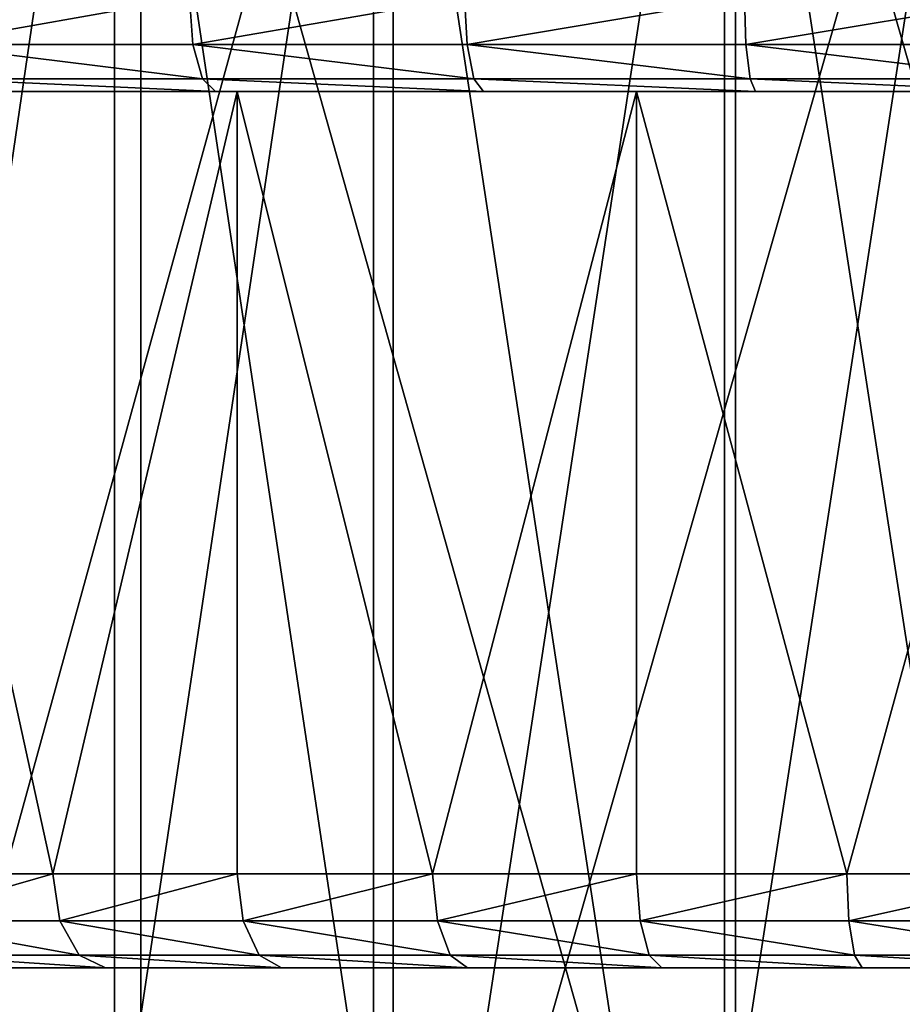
# Model space of a CAD drawing. Extents: x 2 to 502, y 1 to 119.
# Tile 14 of 76: x 183 to 193, y 16 to 26. Entities that reach past the tile are written whole.
import ezdxf

# ---------------------------------------------------------------- set-up
doc = ezdxf.new("R2010")
doc.units = 0
doc.header["$LTSCALE"] = 25.4
doc.layers.get('0').update_dxf_attribs({"color": 13, "linetype": 'CONTINUOUS'})

# ---------------------------------------------------------------- blocks, each defined once
blk = doc.blocks.new('SUNSET-A-7653_STL')
at = {"color": 250}
mesh = blk.add_polyface(dxfattribs=at)
corners = [(184.313, 31.889, 267.596), (181.18, 10.489, 268.651), (178.144, 31.889, 269.961)]
mesh.append_faces([[corners[k] for k in face] for face in [(0, 1, 2)]], dxfattribs={"color": 250})
mesh = blk.add_polyface(dxfattribs=at)
corners = [(184.592, 9.489, 268.556), (178.578, 31.889, 270.862), (178.578, 9.489, 270.862), (184.592, 31.889, 268.556)]
mesh.append_faces([[corners[k] for k in face] for face in [(0, 1, 2), (1, 0, 3)]], dxfattribs={"vtx0": -1, "color": 250})
mesh = blk.add_polyface(dxfattribs=at)
corners = [(183.861, 10.489, 344.269), (180.74, 31.889, 343.177), (180.74, 10.489, 343.177)]
mesh.append_faces([[corners[k] for k in face] for face in [(0, 1, 2)]], dxfattribs={"color": 250})
mesh = blk.add_polyface(dxfattribs=at)
corners = [(187.061, 31.889, 345.1), (180.74, 31.889, 343.177), (183.861, 10.489, 344.269)]
mesh.append_faces([[corners[k] for k in face] for face in [(0, 1, 2)]], dxfattribs={"color": 250})
mesh = blk.add_polyface(dxfattribs=at)
corners = [(187.272, 31.889, 344.122), (181.109, 9.489, 342.248), (181.109, 31.889, 342.248), (187.272, 9.489, 344.122)]
mesh.append_faces([[corners[k] for k in face] for face in [(0, 1, 2), (1, 0, 3)]], dxfattribs={"vtx0": -1, "color": 250})
mesh = blk.add_polyface(dxfattribs=at)
corners = [(184.313, 10.489, 267.596), (181.18, 10.489, 268.651), (184.313, 31.889, 267.596)]
mesh.append_faces([[corners[k] for k in face] for face in [(0, 1, 2)]], dxfattribs={"color": 250})
mesh = blk.add_polyface(dxfattribs=at)
corners = [(187.061, 31.889, 345.1), (183.861, 10.489, 344.269), (187.061, 10.489, 345.1)]
mesh.append_faces([[corners[k] for k in face] for face in [(0, 1, 2)]], dxfattribs={"color": 250})
mesh = blk.add_polyface(dxfattribs=at)
corners = [(190.786, 31.889, 266.279), (187.522, 10.489, 266.804), (184.313, 31.889, 267.596)]
mesh.append_faces([[corners[k] for k in face] for face in [(0, 1, 2)]], dxfattribs={"color": 250})
mesh = blk.add_polyface(dxfattribs=at)
corners = [(187.522, 10.489, 266.804), (184.313, 10.489, 267.596), (184.313, 31.889, 267.596)]
mesh.append_faces([[corners[k] for k in face] for face in [(0, 1, 2)]], dxfattribs={"color": 250})
mesh = blk.add_polyface(dxfattribs=at)
corners = [(190.904, 9.489, 267.272), (184.592, 31.889, 268.556), (184.592, 9.489, 268.556), (190.904, 31.889, 267.272)]
mesh.append_faces([[corners[k] for k in face] for face in [(0, 1, 2), (1, 0, 3)]], dxfattribs={"vtx0": -1, "color": 250})
mesh = blk.add_polyface(dxfattribs=at)
corners = [(190.318, 10.489, 345.663), (187.061, 31.889, 345.1), (187.061, 10.489, 345.1)]
mesh.append_faces([[corners[k] for k in face] for face in [(0, 1, 2)]], dxfattribs={"color": 250})
mesh = blk.add_polyface(dxfattribs=at)
corners = [(193.612, 31.889, 345.955), (187.061, 31.889, 345.1), (190.318, 10.489, 345.663)]
mesh.append_faces([[corners[k] for k in face] for face in [(0, 1, 2)]], dxfattribs={"color": 250})
mesh = blk.add_polyface(dxfattribs=at)
corners = [(193.659, 31.889, 344.957), (187.272, 9.489, 344.122), (187.272, 31.889, 344.122), (193.659, 9.489, 344.957)]
mesh.append_faces([[corners[k] for k in face] for face in [(0, 1, 2), (1, 0, 3)]], dxfattribs={"vtx0": -1, "color": 250})
mesh = blk.add_polyface(dxfattribs=at)
corners = [(190.786, 10.489, 266.279), (187.522, 10.489, 266.804), (190.786, 31.889, 266.279)]
mesh.append_faces([[corners[k] for k in face] for face in [(0, 1, 2)]], dxfattribs={"color": 250})
mesh = blk.add_polyface(dxfattribs=at)
corners = [(193.612, 31.889, 345.955), (190.318, 10.489, 345.663), (193.612, 10.489, 345.955)]
mesh.append_faces([[corners[k] for k in face] for face in [(0, 1, 2)]], dxfattribs={"color": 250})
mesh = blk.add_polyface(dxfattribs=at)
corners = [(197.388, 31.889, 266.045), (194.083, 10.489, 266.025), (190.786, 31.889, 266.279)]
mesh.append_faces([[corners[k] for k in face] for face in [(0, 1, 2)]], dxfattribs={"color": 250})
mesh = blk.add_polyface(dxfattribs=at)
corners = [(194.083, 10.489, 266.025), (190.786, 10.489, 266.279), (190.786, 31.889, 266.279)]
mesh.append_faces([[corners[k] for k in face] for face in [(0, 1, 2)]], dxfattribs={"color": 250})
mesh = blk.add_polyface(dxfattribs=at)
corners = [(197.341, 9.489, 267.043), (190.904, 31.889, 267.272), (190.904, 9.489, 267.272), (197.341, 31.889, 267.043)]
mesh.append_faces([[corners[k] for k in face] for face in [(0, 1, 2), (1, 0, 3)]], dxfattribs={"vtx0": -1, "color": 250})
at = {"color": 0}
mesh = blk.add_polyface(dxfattribs=at)
corners = [(182.303, 25.689, 340.798), (185.109, 26.189, 341.875), (182.256, 26.189, 340.923), (185.146, 25.689, 341.747)]
mesh.append_faces([[corners[k] for k in face] for face in [(0, 1, 2), (1, 0, 3)]], dxfattribs={"vtx0": -1, "color": 0})
mesh = blk.add_polyface(dxfattribs=at)
corners = [(185.109, 26.189, 270.125), (182.303, 25.689, 271.202), (182.256, 26.189, 271.077), (185.146, 25.689, 270.253)]
mesh.append_faces([[corners[k] for k in face] for face in [(0, 1, 2), (1, 0, 3)]], dxfattribs={"vtx0": -1, "color": 0})
mesh = blk.add_polyface(dxfattribs=at)
corners = [(185.146, 25.689, 341.747), (188.029, 26.189, 342.595), (185.109, 26.189, 341.875), (188.056, 25.689, 342.464)]
mesh.append_faces([[corners[k] for k in face] for face in [(0, 1, 2), (1, 0, 3)]], dxfattribs={"vtx0": -1, "color": 0})
mesh = blk.add_polyface(dxfattribs=at)
corners = [(188.029, 26.189, 269.405), (185.146, 25.689, 270.253), (185.109, 26.189, 270.125), (188.056, 25.689, 269.536)]
mesh.append_faces([[corners[k] for k in face] for face in [(0, 1, 2), (1, 0, 3)]], dxfattribs={"vtx0": -1, "color": 0})
mesh = blk.add_polyface(dxfattribs=at)
corners = [(188.056, 25.689, 342.464), (190.998, 26.189, 343.078), (188.029, 26.189, 342.595), (191.014, 25.689, 342.945)]
mesh.append_faces([[corners[k] for k in face] for face in [(0, 1, 2), (1, 0, 3)]], dxfattribs={"vtx0": -1, "color": 0})
mesh = blk.add_polyface(dxfattribs=at)
corners = [(190.998, 26.189, 268.922), (188.056, 25.689, 269.536), (188.029, 26.189, 269.405), (191.014, 25.689, 269.055)]
mesh.append_faces([[corners[k] for k in face] for face in [(0, 1, 2), (1, 0, 3)]], dxfattribs={"vtx0": -1, "color": 0})
mesh = blk.add_polyface(dxfattribs=at)
corners = [(191.014, 25.689, 342.945), (193.996, 26.189, 343.32), (190.998, 26.189, 343.078), (194.001, 25.689, 343.186)]
mesh.append_faces([[corners[k] for k in face] for face in [(0, 1, 2), (1, 0, 3)]], dxfattribs={"vtx0": -1, "color": 0})
mesh = blk.add_polyface(dxfattribs=at)
corners = [(193.996, 26.189, 268.68), (191.014, 25.689, 269.055), (190.998, 26.189, 268.922), (194.001, 25.689, 268.814)]
mesh.append_faces([[corners[k] for k in face] for face in [(0, 1, 2), (1, 0, 3)]], dxfattribs={"vtx0": -1, "color": 0})
mesh = blk.add_polyface(dxfattribs=at)
corners = [(185.248, 25.323, 341.395), (182.303, 25.689, 340.798), (182.433, 25.323, 340.455), (185.146, 25.689, 341.747)]
mesh.append_faces([[corners[k] for k in face] for face in [(0, 1, 2), (1, 0, 3)]], dxfattribs={"vtx0": -1, "color": 0})
mesh = blk.add_polyface(dxfattribs=at)
corners = [(185.248, 25.323, 270.605), (182.303, 25.689, 271.202), (185.146, 25.689, 270.253), (182.433, 25.323, 271.545)]
mesh.append_faces([[corners[k] for k in face] for face in [(0, 1, 2), (1, 0, 3)]], dxfattribs={"vtx0": -1, "color": 0})
mesh = blk.add_polyface(dxfattribs=at)
corners = [(188.129, 25.323, 342.105), (185.146, 25.689, 341.747), (185.248, 25.323, 341.395), (188.056, 25.689, 342.464)]
mesh.append_faces([[corners[k] for k in face] for face in [(0, 1, 2), (1, 0, 3)]], dxfattribs={"vtx0": -1, "color": 0})
mesh = blk.add_polyface(dxfattribs=at)
corners = [(188.129, 25.323, 269.895), (185.146, 25.689, 270.253), (188.056, 25.689, 269.536), (185.248, 25.323, 270.605)]
mesh.append_faces([[corners[k] for k in face] for face in [(0, 1, 2), (1, 0, 3)]], dxfattribs={"vtx0": -1, "color": 0})
mesh = blk.add_polyface(dxfattribs=at)
corners = [(191.058, 25.323, 342.581), (188.056, 25.689, 342.464), (188.129, 25.323, 342.105), (191.014, 25.689, 342.945)]
mesh.append_faces([[corners[k] for k in face] for face in [(0, 1, 2), (1, 0, 3)]], dxfattribs={"vtx0": -1, "color": 0})
mesh = blk.add_polyface(dxfattribs=at)
corners = [(191.058, 25.323, 269.419), (188.056, 25.689, 269.536), (191.014, 25.689, 269.055), (188.129, 25.323, 269.895)]
mesh.append_faces([[corners[k] for k in face] for face in [(0, 1, 2), (1, 0, 3)]], dxfattribs={"vtx0": -1, "color": 0})
mesh = blk.add_polyface(dxfattribs=at)
corners = [(194.016, 25.323, 342.82), (191.014, 25.689, 342.945), (191.058, 25.323, 342.581), (194.001, 25.689, 343.186)]
mesh.append_faces([[corners[k] for k in face] for face in [(0, 1, 2), (1, 0, 3)]], dxfattribs={"vtx0": -1, "color": 0})
mesh = blk.add_polyface(dxfattribs=at)
corners = [(194.016, 25.323, 269.18), (191.014, 25.689, 269.055), (194.001, 25.689, 268.814), (191.058, 25.323, 269.419)]
mesh.append_faces([[corners[k] for k in face] for face in [(0, 1, 2), (1, 0, 3)]], dxfattribs={"vtx0": -1, "color": 0})
mesh = blk.add_polyface(dxfattribs=at)
corners = [(185.387, 25.189, 340.915), (182.433, 25.323, 340.455), (182.61, 25.189, 339.988), (185.248, 25.323, 341.395)]
mesh.append_faces([[corners[k] for k in face] for face in [(0, 1, 2), (1, 0, 3)]], dxfattribs={"vtx0": -1, "color": 0})
mesh = blk.add_polyface(dxfattribs=at)
corners = [(185.387, 25.189, 271.085), (182.433, 25.323, 271.545), (185.248, 25.323, 270.605), (182.61, 25.189, 272.012)]
mesh.append_faces([[corners[k] for k in face] for face in [(0, 1, 2), (1, 0, 3)]], dxfattribs={"vtx0": -1, "color": 0})
mesh = blk.add_polyface(dxfattribs=at)
corners = [(188.229, 25.189, 341.615), (185.248, 25.323, 341.395), (185.387, 25.189, 340.915), (188.129, 25.323, 342.105)]
mesh.append_faces([[corners[k] for k in face] for face in [(0, 1, 2), (1, 0, 3)]], dxfattribs={"vtx0": -1, "color": 0})
mesh = blk.add_polyface(dxfattribs=at)
corners = [(188.229, 25.189, 270.385), (185.248, 25.323, 270.605), (188.129, 25.323, 269.895), (185.387, 25.189, 271.085)]
mesh.append_faces([[corners[k] for k in face] for face in [(0, 1, 2), (1, 0, 3)]], dxfattribs={"vtx0": -1, "color": 0})
mesh = blk.add_polyface(dxfattribs=at)
corners = [(191.118, 25.189, 342.085), (188.129, 25.323, 342.105), (188.229, 25.189, 341.615), (191.058, 25.323, 342.581)]
mesh.append_faces([[corners[k] for k in face] for face in [(0, 1, 2), (1, 0, 3)]], dxfattribs={"vtx0": -1, "color": 0})
mesh = blk.add_polyface(dxfattribs=at)
corners = [(191.118, 25.189, 269.915), (188.129, 25.323, 269.895), (191.058, 25.323, 269.419), (188.229, 25.189, 270.385)]
mesh.append_faces([[corners[k] for k in face] for face in [(0, 1, 2), (1, 0, 3)]], dxfattribs={"vtx0": -1, "color": 0})
mesh = blk.add_polyface(dxfattribs=at)
corners = [(194.036, 25.189, 342.321), (191.058, 25.323, 342.581), (191.118, 25.189, 342.085), (194.016, 25.323, 342.82)]
mesh.append_faces([[corners[k] for k in face] for face in [(0, 1, 2), (1, 0, 3)]], dxfattribs={"vtx0": -1, "color": 0})
mesh = blk.add_polyface(dxfattribs=at)
corners = [(194.036, 25.189, 269.679), (191.058, 25.323, 269.419), (194.016, 25.323, 269.18), (191.118, 25.189, 269.915)]
mesh.append_faces([[corners[k] for k in face] for face in [(0, 1, 2), (1, 0, 3)]], dxfattribs={"vtx0": -1, "color": 0})
mesh = blk.add_polyface(dxfattribs=at)
corners = [(194.358, 25.189, 284.931), (164.777, 25.189, 286.572), (166.44, 25.189, 284.163), (189.855, 25.189, 285.669), (185.617, 25.189, 287.358), (163.314, 25.189, 289.107), (181.84, 25.189, 289.918), (162.059, 25.189, 291.752), (178.702, 25.189, 293.231), (161.021, 25.189, 294.489), (176.35, 25.189, 297.14), (160.206, 25.189, 297.301), (174.893, 25.189, 301.464), (159.621, 25.189, 300.169), (159.268, 25.189, 303.075), (174.4, 25.189, 306), (159.15, 25.189, 306), (174.893, 25.189, 310.536), (159.268, 25.189, 308.925), (159.621, 25.189, 311.831), (176.35, 25.189, 314.86), (160.206, 25.189, 314.699), (161.021, 25.189, 317.511), (178.702, 25.189, 318.769), (162.059, 25.189, 320.248), (181.84, 25.189, 322.082), (163.314, 25.189, 322.893), (185.617, 25.189, 324.642), (164.777, 25.189, 325.428), (189.855, 25.189, 326.331), (166.44, 25.189, 327.837), (194.358, 25.189, 327.069), (224.56, 25.189, 327.837), (222.708, 25.189, 330.105), (168.292, 25.189, 330.105), (195.5, 25.189, 330.85), (220.681, 25.189, 332.216), (196.25, 25.189, 331.051), (196.799, 25.189, 331.6), (197, 25.189, 332.35), (218.489, 25.189, 334.157), (196.799, 25.189, 333.1), (196.25, 25.189, 333.649), (195.5, 25.189, 333.85), (170.319, 25.189, 332.216), (194.75, 25.189, 331.051), (194.201, 25.189, 331.6), (194, 25.189, 332.35), (172.511, 25.189, 334.157), (194.201, 25.189, 333.1), (194.75, 25.189, 333.649), (216.149, 25.189, 335.915), (174.851, 25.189, 335.915), (213.675, 25.189, 337.48), (177.325, 25.189, 337.48), (211.083, 25.189, 338.84), (179.917, 25.189, 338.84), (208.39, 25.189, 339.988), (182.61, 25.189, 339.988), (205.613, 25.189, 340.915), (185.387, 25.189, 340.915), (202.771, 25.189, 341.615), (188.229, 25.189, 341.615), (199.882, 25.189, 342.085), (191.118, 25.189, 342.085), (196.964, 25.189, 342.321), (194.036, 25.189, 342.321), (195.5, 25.189, 278.15), (170.319, 25.189, 279.784), (172.511, 25.189, 277.843), (194.75, 25.189, 278.351), (194.201, 25.189, 278.9), (194, 25.189, 279.65), (194.201, 25.189, 280.4), (168.292, 25.189, 281.895), (194.75, 25.189, 280.949), (195.5, 25.189, 281.15), (222.708, 25.189, 281.895), (224.56, 25.189, 284.163), (226.223, 25.189, 286.572), (198.914, 25.189, 285.178), (203.31, 25.189, 286.399), (207.341, 25.189, 288.536), (227.686, 25.189, 289.107), (210.818, 25.189, 291.49), (228.941, 25.189, 291.752), (213.58, 25.189, 295.122), (229.979, 25.189, 294.489), (230.794, 25.189, 297.301), (215.495, 25.189, 299.263), (231.379, 25.189, 300.169), (216.476, 25.189, 303.719), (231.732, 25.189, 303.075), (231.85, 25.189, 306), (216.6, 25.189, 306), (231.732, 25.189, 308.925), (216.476, 25.189, 308.281), (215.495, 25.189, 312.737), (231.379, 25.189, 311.831), (230.794, 25.189, 314.699), (213.58, 25.189, 316.878), (229.979, 25.189, 317.511), (210.818, 25.189, 320.51), (228.941, 25.189, 320.248), (227.686, 25.189, 322.893), (207.341, 25.189, 323.464), (226.223, 25.189, 325.428), (203.31, 25.189, 325.601), (198.914, 25.189, 326.822), (199.882, 25.189, 269.915), (194.036, 25.189, 269.679), (196.964, 25.189, 269.679), (191.118, 25.189, 269.915), (202.771, 25.189, 270.385), (188.229, 25.189, 270.385), (205.613, 25.189, 271.085), (185.387, 25.189, 271.085), (208.39, 25.189, 272.012), (182.61, 25.189, 272.012), (211.083, 25.189, 273.16), (179.917, 25.189, 273.16), (213.675, 25.189, 274.52), (177.325, 25.189, 274.52), (216.149, 25.189, 276.085), (174.851, 25.189, 276.085), (218.489, 25.189, 277.843), (220.681, 25.189, 279.784), (196.25, 25.189, 278.351), (196.799, 25.189, 278.9), (197, 25.189, 279.65), (196.799, 25.189, 280.4), (196.25, 25.189, 280.949)]
mesh.append_faces([[corners[k] for k in face] for face in [(64, 65, 66), (109, 110, 111)]], dxfattribs={"vtx0": -1, "color": 0})
mesh.append_faces([[corners[k] for k in face] for face in [(1, 4, 5), (5, 6, 7), (7, 8, 9), (9, 10, 11), (11, 12, 13), (13, 12, 14), (14, 15, 16), (16, 17, 18), (18, 17, 19), (19, 20, 21), (21, 20, 22), (22, 23, 24), (24, 25, 26), (26, 27, 28), (28, 29, 30), (30, 33, 34), (35, 36, 37), (37, 36, 38), (38, 36, 39), (39, 40, 41), (41, 40, 42), (42, 40, 43), (44, 47, 48), (48, 51, 52), (52, 53, 54), (54, 55, 56), (56, 57, 58), (58, 59, 60), (60, 61, 62), (62, 63, 64), (68, 73, 74), (74, 78, 2), (0, 79, 80), (80, 79, 81), (81, 79, 82), (82, 83, 84), (84, 85, 86), (86, 88, 89), (89, 90, 91), (91, 93, 94), (94, 95, 96), (96, 95, 97), (97, 99, 100), (100, 101, 102), (102, 104, 105), (105, 106, 107), (107, 32, 108), (108, 32, 31), (110, 109, 112), (112, 113, 114), (114, 115, 116), (116, 117, 118), (118, 119, 120), (120, 121, 122), (122, 123, 124), (124, 125, 69), (67, 126, 127), (127, 126, 128), (128, 126, 129), (129, 126, 130), (130, 77, 131), (131, 77, 76)]], dxfattribs={"vtx0": -1, "vtx1": -1, "color": 0})
mesh.append_faces([[corners[k] for k in face] for face in [(30, 31, 32), (34, 33, 35), (48, 43, 40), (74, 76, 77), (2, 78, 0), (69, 125, 67)]], dxfattribs={"vtx0": -1, "vtx1": -1, "vtx2": -1, "color": 0})
mesh.append_faces([[corners[k] for k in face] for face in [(0, 1, 2), (1, 0, 3), (1, 3, 4), (5, 4, 6), (7, 6, 8), (9, 8, 10), (11, 10, 12), (14, 12, 15), (16, 15, 17), (19, 17, 20), (22, 20, 23), (24, 23, 25), (26, 25, 27), (28, 27, 29), (30, 29, 31), (30, 32, 33), (35, 33, 36), (39, 36, 40), (35, 44, 34), (44, 35, 45), (44, 45, 46), (44, 46, 47), (48, 47, 49), (48, 49, 50), (48, 50, 43), (48, 40, 51), (52, 51, 53), (54, 53, 55), (56, 55, 57), (58, 57, 59), (60, 59, 61), (62, 61, 63), (64, 63, 65), (67, 68, 69), (68, 67, 70), (68, 70, 71), (68, 71, 72), (68, 72, 73), (74, 73, 75), (74, 75, 76), (74, 77, 78), (0, 78, 79), (82, 79, 83), (84, 83, 85), (86, 85, 87), (86, 87, 88), (89, 88, 90), (91, 90, 92), (91, 92, 93), (94, 93, 95), (97, 95, 98), (97, 98, 99), (100, 99, 101), (102, 101, 103), (102, 103, 104), (105, 104, 106), (107, 106, 32), (112, 109, 113), (114, 113, 115), (116, 115, 117), (118, 117, 119), (120, 119, 121), (122, 121, 123), (124, 123, 125), (67, 125, 126), (130, 126, 77)]], dxfattribs={"vtx0": -1, "vtx2": -1, "color": 0})
mesh = blk.add_polyface(dxfattribs=at)
corners = [(185.617, 25.189, 287.358), (183.659, 16.889, 288.536), (181.84, 25.189, 289.918)]
mesh.append_faces([[corners[k] for k in face] for face in [(0, 1, 2)]], dxfattribs={"color": 0})
mesh = blk.add_polyface(dxfattribs=at)
corners = [(183.659, 16.889, 288.536), (181.84, 16.889, 289.918), (181.84, 25.189, 289.918)]
mesh.append_faces([[corners[k] for k in face] for face in [(0, 1, 2)]], dxfattribs={"color": 0})
mesh = blk.add_polyface(dxfattribs=at)
corners = [(185.617, 25.189, 324.642), (181.84, 25.189, 322.082), (183.659, 16.889, 323.464)]
mesh.append_faces([[corners[k] for k in face] for face in [(0, 1, 2)]], dxfattribs={"color": 0})
mesh = blk.add_polyface(dxfattribs=at)
corners = [(183.659, 16.889, 323.464), (181.84, 25.189, 322.082), (181.84, 16.889, 322.082)]
mesh.append_faces([[corners[k] for k in face] for face in [(0, 1, 2)]], dxfattribs={"color": 0})
mesh = blk.add_polyface(dxfattribs=at)
corners = [(185.617, 16.889, 287.358), (183.659, 16.889, 288.536), (185.617, 25.189, 287.358)]
mesh.append_faces([[corners[k] for k in face] for face in [(0, 1, 2)]], dxfattribs={"color": 0})
mesh = blk.add_polyface(dxfattribs=at)
corners = [(185.617, 25.189, 324.642), (183.659, 16.889, 323.464), (185.617, 16.889, 324.642)]
mesh.append_faces([[corners[k] for k in face] for face in [(0, 1, 2)]], dxfattribs={"color": 0})
mesh = blk.add_polyface(dxfattribs=at)
corners = [(189.855, 25.189, 285.669), (187.69, 16.889, 286.399), (185.617, 25.189, 287.358)]
mesh.append_faces([[corners[k] for k in face] for face in [(0, 1, 2)]], dxfattribs={"color": 0})
mesh = blk.add_polyface(dxfattribs=at)
corners = [(187.69, 16.889, 286.399), (185.617, 16.889, 287.358), (185.617, 25.189, 287.358)]
mesh.append_faces([[corners[k] for k in face] for face in [(0, 1, 2)]], dxfattribs={"color": 0})
mesh = blk.add_polyface(dxfattribs=at)
corners = [(189.855, 25.189, 326.331), (185.617, 25.189, 324.642), (187.69, 16.889, 325.601)]
mesh.append_faces([[corners[k] for k in face] for face in [(0, 1, 2)]], dxfattribs={"color": 0})
mesh = blk.add_polyface(dxfattribs=at)
corners = [(187.69, 16.889, 325.601), (185.617, 25.189, 324.642), (185.617, 16.889, 324.642)]
mesh.append_faces([[corners[k] for k in face] for face in [(0, 1, 2)]], dxfattribs={"color": 0})
mesh = blk.add_polyface(dxfattribs=at)
corners = [(189.855, 16.889, 285.669), (187.69, 16.889, 286.399), (189.855, 25.189, 285.669)]
mesh.append_faces([[corners[k] for k in face] for face in [(0, 1, 2)]], dxfattribs={"color": 0})
mesh = blk.add_polyface(dxfattribs=at)
corners = [(189.855, 25.189, 326.331), (187.69, 16.889, 325.601), (189.855, 16.889, 326.331)]
mesh.append_faces([[corners[k] for k in face] for face in [(0, 1, 2)]], dxfattribs={"color": 0})
mesh = blk.add_polyface(dxfattribs=at)
corners = [(194.358, 25.189, 284.931), (192.086, 16.889, 285.178), (189.855, 25.189, 285.669)]
mesh.append_faces([[corners[k] for k in face] for face in [(0, 1, 2)]], dxfattribs={"color": 0})
mesh = blk.add_polyface(dxfattribs=at)
corners = [(192.086, 16.889, 285.178), (189.855, 16.889, 285.669), (189.855, 25.189, 285.669)]
mesh.append_faces([[corners[k] for k in face] for face in [(0, 1, 2)]], dxfattribs={"color": 0})
mesh = blk.add_polyface(dxfattribs=at)
corners = [(194.358, 25.189, 327.069), (189.855, 25.189, 326.331), (192.086, 16.889, 326.822)]
mesh.append_faces([[corners[k] for k in face] for face in [(0, 1, 2)]], dxfattribs={"color": 0})
mesh = blk.add_polyface(dxfattribs=at)
corners = [(192.086, 16.889, 326.822), (189.855, 25.189, 326.331), (189.855, 16.889, 326.331)]
mesh.append_faces([[corners[k] for k in face] for face in [(0, 1, 2)]], dxfattribs={"color": 0})
mesh = blk.add_polyface(dxfattribs=at)
corners = [(194.358, 16.889, 284.931), (192.086, 16.889, 285.178), (194.358, 25.189, 284.931)]
mesh.append_faces([[corners[k] for k in face] for face in [(0, 1, 2)]], dxfattribs={"color": 0})
mesh = blk.add_polyface(dxfattribs=at)
corners = [(194.358, 25.189, 327.069), (192.086, 16.889, 326.822), (194.358, 16.889, 327.069)]
mesh.append_faces([[corners[k] for k in face] for face in [(0, 1, 2)]], dxfattribs={"color": 0})
mesh = blk.add_polyface(dxfattribs=at)
corners = [(181.927, 16.389, 321.98), (183.659, 16.889, 323.464), (181.84, 16.889, 322.082), (183.734, 16.389, 323.353)]
mesh.append_faces([[corners[k] for k in face] for face in [(0, 1, 2), (1, 0, 3)]], dxfattribs={"vtx0": -1, "color": 0})
mesh = blk.add_polyface(dxfattribs=at)
corners = [(183.659, 16.889, 288.536), (181.927, 16.389, 290.02), (181.84, 16.889, 289.918), (183.734, 16.389, 288.647)]
mesh.append_faces([[corners[k] for k in face] for face in [(0, 1, 2), (1, 0, 3)]], dxfattribs={"vtx0": -1, "color": 0})
mesh = blk.add_polyface(dxfattribs=at)
corners = [(183.734, 16.389, 323.353), (185.617, 16.889, 324.642), (183.659, 16.889, 323.464), (185.679, 16.389, 324.524)]
mesh.append_faces([[corners[k] for k in face] for face in [(0, 1, 2), (1, 0, 3)]], dxfattribs={"vtx0": -1, "color": 0})
mesh = blk.add_polyface(dxfattribs=at)
corners = [(185.617, 16.889, 287.358), (183.734, 16.389, 288.647), (183.659, 16.889, 288.536), (185.679, 16.389, 287.476)]
mesh.append_faces([[corners[k] for k in face] for face in [(0, 1, 2), (1, 0, 3)]], dxfattribs={"vtx0": -1, "color": 0})
mesh = blk.add_polyface(dxfattribs=at)
corners = [(185.679, 16.389, 324.524), (187.69, 16.889, 325.601), (185.617, 16.889, 324.642), (187.74, 16.389, 325.477)]
mesh.append_faces([[corners[k] for k in face] for face in [(0, 1, 2), (1, 0, 3)]], dxfattribs={"vtx0": -1, "color": 0})
mesh = blk.add_polyface(dxfattribs=at)
corners = [(187.69, 16.889, 286.399), (185.679, 16.389, 287.476), (185.617, 16.889, 287.358), (187.74, 16.389, 286.523)]
mesh.append_faces([[corners[k] for k in face] for face in [(0, 1, 2), (1, 0, 3)]], dxfattribs={"vtx0": -1, "color": 0})
mesh = blk.add_polyface(dxfattribs=at)
corners = [(187.74, 16.389, 325.477), (189.855, 16.889, 326.331), (187.69, 16.889, 325.601), (189.891, 16.389, 326.202)]
mesh.append_faces([[corners[k] for k in face] for face in [(0, 1, 2), (1, 0, 3)]], dxfattribs={"vtx0": -1, "color": 0})
mesh = blk.add_polyface(dxfattribs=at)
corners = [(189.855, 16.889, 285.669), (187.74, 16.389, 286.523), (187.69, 16.889, 286.399), (189.891, 16.389, 285.798)]
mesh.append_faces([[corners[k] for k in face] for face in [(0, 1, 2), (1, 0, 3)]], dxfattribs={"vtx0": -1, "color": 0})
mesh = blk.add_polyface(dxfattribs=at)
corners = [(189.891, 16.389, 326.202), (192.086, 16.889, 326.822), (189.855, 16.889, 326.331), (192.108, 16.389, 326.69)]
mesh.append_faces([[corners[k] for k in face] for face in [(0, 1, 2), (1, 0, 3)]], dxfattribs={"vtx0": -1, "color": 0})
mesh = blk.add_polyface(dxfattribs=at)
corners = [(192.086, 16.889, 285.178), (189.891, 16.389, 285.798), (189.855, 16.889, 285.669), (192.108, 16.389, 285.31)]
mesh.append_faces([[corners[k] for k in face] for face in [(0, 1, 2), (1, 0, 3)]], dxfattribs={"vtx0": -1, "color": 0})
mesh = blk.add_polyface(dxfattribs=at)
corners = [(192.108, 16.389, 326.69), (194.358, 16.889, 327.069), (192.086, 16.889, 326.822), (194.365, 16.389, 326.935)]
mesh.append_faces([[corners[k] for k in face] for face in [(0, 1, 2), (1, 0, 3)]], dxfattribs={"vtx0": -1, "color": 0})
mesh = blk.add_polyface(dxfattribs=at)
corners = [(194.358, 16.889, 284.931), (192.108, 16.389, 285.31), (192.086, 16.889, 285.178), (194.365, 16.389, 285.065)]
mesh.append_faces([[corners[k] for k in face] for face in [(0, 1, 2), (1, 0, 3)]], dxfattribs={"vtx0": -1, "color": 0})
mesh = blk.add_polyface(dxfattribs=at)
corners = [(183.94, 16.023, 323.05), (181.927, 16.389, 321.98), (182.164, 16.023, 321.701), (183.734, 16.389, 323.353)]
mesh.append_faces([[corners[k] for k in face] for face in [(0, 1, 2), (1, 0, 3)]], dxfattribs={"vtx0": -1, "color": 0})
mesh = blk.add_polyface(dxfattribs=at)
corners = [(183.94, 16.023, 288.95), (181.927, 16.389, 290.02), (183.734, 16.389, 288.647), (182.164, 16.023, 290.299)]
mesh.append_faces([[corners[k] for k in face] for face in [(0, 1, 2), (1, 0, 3)]], dxfattribs={"vtx0": -1, "color": 0})
mesh = blk.add_polyface(dxfattribs=at)
corners = [(185.851, 16.023, 324.2), (183.734, 16.389, 323.353), (183.94, 16.023, 323.05), (185.679, 16.389, 324.524)]
mesh.append_faces([[corners[k] for k in face] for face in [(0, 1, 2), (1, 0, 3)]], dxfattribs={"vtx0": -1, "color": 0})
mesh = blk.add_polyface(dxfattribs=at)
corners = [(185.851, 16.023, 287.8), (183.734, 16.389, 288.647), (185.679, 16.389, 287.476), (183.94, 16.023, 288.95)]
mesh.append_faces([[corners[k] for k in face] for face in [(0, 1, 2), (1, 0, 3)]], dxfattribs={"vtx0": -1, "color": 0})
mesh = blk.add_polyface(dxfattribs=at)
corners = [(187.875, 16.023, 325.137), (185.679, 16.389, 324.524), (185.851, 16.023, 324.2), (187.74, 16.389, 325.477)]
mesh.append_faces([[corners[k] for k in face] for face in [(0, 1, 2), (1, 0, 3)]], dxfattribs={"vtx0": -1, "color": 0})
mesh = blk.add_polyface(dxfattribs=at)
corners = [(187.875, 16.023, 286.863), (185.679, 16.389, 287.476), (187.74, 16.389, 286.523), (185.851, 16.023, 287.8)]
mesh.append_faces([[corners[k] for k in face] for face in [(0, 1, 2), (1, 0, 3)]], dxfattribs={"vtx0": -1, "color": 0})
mesh = blk.add_polyface(dxfattribs=at)
corners = [(189.989, 16.023, 325.849), (187.74, 16.389, 325.477), (187.875, 16.023, 325.137), (189.891, 16.389, 326.202)]
mesh.append_faces([[corners[k] for k in face] for face in [(0, 1, 2), (1, 0, 3)]], dxfattribs={"vtx0": -1, "color": 0})
mesh = blk.add_polyface(dxfattribs=at)
corners = [(189.989, 16.023, 286.151), (187.74, 16.389, 286.523), (189.891, 16.389, 285.798), (187.875, 16.023, 286.863)]
mesh.append_faces([[corners[k] for k in face] for face in [(0, 1, 2), (1, 0, 3)]], dxfattribs={"vtx0": -1, "color": 0})
mesh = blk.add_polyface(dxfattribs=at)
corners = [(192.167, 16.023, 326.329), (189.891, 16.389, 326.202), (189.989, 16.023, 325.849), (192.108, 16.389, 326.69)]
mesh.append_faces([[corners[k] for k in face] for face in [(0, 1, 2), (1, 0, 3)]], dxfattribs={"vtx0": -1, "color": 0})
mesh = blk.add_polyface(dxfattribs=at)
corners = [(192.167, 16.023, 285.671), (189.891, 16.389, 285.798), (192.108, 16.389, 285.31), (189.989, 16.023, 286.151)]
mesh.append_faces([[corners[k] for k in face] for face in [(0, 1, 2), (1, 0, 3)]], dxfattribs={"vtx0": -1, "color": 0})
mesh = blk.add_polyface(dxfattribs=at)
corners = [(194.385, 16.023, 326.57), (192.108, 16.389, 326.69), (192.167, 16.023, 326.329), (194.365, 16.389, 326.935)]
mesh.append_faces([[corners[k] for k in face] for face in [(0, 1, 2), (1, 0, 3)]], dxfattribs={"vtx0": -1, "color": 0})
mesh = blk.add_polyface(dxfattribs=at)
corners = [(194.385, 16.023, 285.43), (192.108, 16.389, 285.31), (194.365, 16.389, 285.065), (192.167, 16.023, 285.671)]
mesh.append_faces([[corners[k] for k in face] for face in [(0, 1, 2), (1, 0, 3)]], dxfattribs={"vtx0": -1, "color": 0})
mesh = blk.add_polyface(dxfattribs=at)
corners = [(184.22, 15.889, 322.637), (182.164, 16.023, 321.701), (182.488, 15.889, 321.319), (183.94, 16.023, 323.05)]
mesh.append_faces([[corners[k] for k in face] for face in [(0, 1, 2), (1, 0, 3)]], dxfattribs={"vtx0": -1, "color": 0})
mesh = blk.add_polyface(dxfattribs=at)
corners = [(184.22, 15.889, 289.363), (182.164, 16.023, 290.299), (183.94, 16.023, 288.95), (182.488, 15.889, 290.681)]
mesh.append_faces([[corners[k] for k in face] for face in [(0, 1, 2), (1, 0, 3)]], dxfattribs={"vtx0": -1, "color": 0})
mesh = blk.add_polyface(dxfattribs=at)
corners = [(186.085, 15.889, 323.759), (183.94, 16.023, 323.05), (184.22, 15.889, 322.637), (185.851, 16.023, 324.2)]
mesh.append_faces([[corners[k] for k in face] for face in [(0, 1, 2), (1, 0, 3)]], dxfattribs={"vtx0": -1, "color": 0})
mesh = blk.add_polyface(dxfattribs=at)
corners = [(186.085, 15.889, 288.241), (183.94, 16.023, 288.95), (185.851, 16.023, 287.8), (184.22, 15.889, 289.363)]
mesh.append_faces([[corners[k] for k in face] for face in [(0, 1, 2), (1, 0, 3)]], dxfattribs={"vtx0": -1, "color": 0})
mesh = blk.add_polyface(dxfattribs=at)
corners = [(188.06, 15.889, 324.672), (185.851, 16.023, 324.2), (186.085, 15.889, 323.759), (187.875, 16.023, 325.137)]
mesh.append_faces([[corners[k] for k in face] for face in [(0, 1, 2), (1, 0, 3)]], dxfattribs={"vtx0": -1, "color": 0})
mesh = blk.add_polyface(dxfattribs=at)
corners = [(188.06, 15.889, 287.328), (185.851, 16.023, 287.8), (187.875, 16.023, 286.863), (186.085, 15.889, 288.241)]
mesh.append_faces([[corners[k] for k in face] for face in [(0, 1, 2), (1, 0, 3)]], dxfattribs={"vtx0": -1, "color": 0})
mesh = blk.add_polyface(dxfattribs=at)
corners = [(190.123, 15.889, 325.367), (187.875, 16.023, 325.137), (188.06, 15.889, 324.672), (189.989, 16.023, 325.849)]
mesh.append_faces([[corners[k] for k in face] for face in [(0, 1, 2), (1, 0, 3)]], dxfattribs={"vtx0": -1, "color": 0})
mesh = blk.add_polyface(dxfattribs=at)
corners = [(190.123, 15.889, 286.633), (187.875, 16.023, 286.863), (189.989, 16.023, 286.151), (188.06, 15.889, 287.328)]
mesh.append_faces([[corners[k] for k in face] for face in [(0, 1, 2), (1, 0, 3)]], dxfattribs={"vtx0": -1, "color": 0})
mesh = blk.add_polyface(dxfattribs=at)
corners = [(192.248, 15.889, 325.835), (189.989, 16.023, 325.849), (190.123, 15.889, 325.367), (192.167, 16.023, 326.329)]
mesh.append_faces([[corners[k] for k in face] for face in [(0, 1, 2), (1, 0, 3)]], dxfattribs={"vtx0": -1, "color": 0})
mesh = blk.add_polyface(dxfattribs=at)
corners = [(192.248, 15.889, 286.165), (189.989, 16.023, 286.151), (192.167, 16.023, 285.671), (190.123, 15.889, 286.633)]
mesh.append_faces([[corners[k] for k in face] for face in [(0, 1, 2), (1, 0, 3)]], dxfattribs={"vtx0": -1, "color": 0})
mesh = blk.add_polyface(dxfattribs=at)
corners = [(194.412, 15.889, 326.071), (192.167, 16.023, 326.329), (192.248, 15.889, 325.835), (194.385, 16.023, 326.57)]
mesh.append_faces([[corners[k] for k in face] for face in [(0, 1, 2), (1, 0, 3)]], dxfattribs={"vtx0": -1, "color": 0})
mesh = blk.add_polyface(dxfattribs=at)
corners = [(194.412, 15.889, 285.929), (192.167, 16.023, 285.671), (194.385, 16.023, 285.43), (192.248, 15.889, 286.165)]
mesh.append_faces([[corners[k] for k in face] for face in [(0, 1, 2), (1, 0, 3)]], dxfattribs={"vtx0": -1, "color": 0})
mesh = blk.add_polyface(dxfattribs=at)
corners = [(198.752, 15.889, 286.165), (194.412, 15.889, 285.929), (196.588, 15.889, 285.929), (192.248, 15.889, 286.165), (200.877, 15.889, 286.633), (190.123, 15.889, 286.633), (202.94, 15.889, 287.328), (188.06, 15.889, 287.328), (204.915, 15.889, 288.241), (186.085, 15.889, 288.241), (206.78, 15.889, 289.363), (184.22, 15.889, 289.363), (208.512, 15.889, 290.681), (182.488, 15.889, 290.681), (210.093, 15.889, 292.177), (180.907, 15.889, 292.177), (211.501, 15.889, 293.836), (179.499, 15.889, 293.836), (212.723, 15.889, 295.637), (178.277, 15.889, 295.637), (213.742, 15.889, 297.56), (177.258, 15.889, 297.56), (214.548, 15.889, 299.582), (176.452, 15.889, 299.582), (215.13, 15.889, 301.679), (175.87, 15.889, 301.679), (215.482, 15.889, 303.827), (175.518, 15.889, 303.827), (215.6, 15.889, 306), (175.4, 15.889, 306), (215.482, 15.889, 308.173), (175.518, 15.889, 308.173), (215.13, 15.889, 310.321), (175.87, 15.889, 310.321), (214.548, 15.889, 312.418), (176.452, 15.889, 312.418), (213.742, 15.889, 314.44), (177.258, 15.889, 314.44), (212.723, 15.889, 316.363), (178.277, 15.889, 316.363), (211.501, 15.889, 318.164), (179.499, 15.889, 318.164), (210.093, 15.889, 319.823), (180.907, 15.889, 319.823), (208.512, 15.889, 321.319), (182.488, 15.889, 321.319), (206.78, 15.889, 322.637), (184.22, 15.889, 322.637), (204.915, 15.889, 323.759), (186.085, 15.889, 323.759), (202.94, 15.889, 324.672), (188.06, 15.889, 324.672), (200.877, 15.889, 325.367), (190.123, 15.889, 325.367), (198.752, 15.889, 325.835), (192.248, 15.889, 325.835), (196.588, 15.889, 326.071), (194.412, 15.889, 326.071)]
mesh.append_faces([[corners[k] for k in face] for face in [(0, 1, 2), (55, 56, 57)]], dxfattribs={"vtx0": -1, "color": 0})
mesh.append_faces([[corners[k] for k in face] for face in [(1, 0, 3), (3, 4, 5), (5, 6, 7), (7, 8, 9), (9, 10, 11), (11, 12, 13), (13, 14, 15), (15, 16, 17), (17, 18, 19), (19, 20, 21), (21, 22, 23), (23, 24, 25), (25, 26, 27), (27, 28, 29), (29, 30, 31), (31, 32, 33), (33, 34, 35), (35, 36, 37), (37, 38, 39), (39, 40, 41), (41, 42, 43), (43, 44, 45), (45, 46, 47), (47, 48, 49), (49, 50, 51), (51, 52, 53), (53, 54, 55)]], dxfattribs={"vtx0": -1, "vtx1": -1, "color": 0})
mesh.append_faces([[corners[k] for k in face] for face in [(3, 0, 4), (5, 4, 6), (7, 6, 8), (9, 8, 10), (11, 10, 12), (13, 12, 14), (15, 14, 16), (17, 16, 18), (19, 18, 20), (21, 20, 22), (23, 22, 24), (25, 24, 26), (27, 26, 28), (29, 28, 30), (31, 30, 32), (33, 32, 34), (35, 34, 36), (37, 36, 38), (39, 38, 40), (41, 40, 42), (43, 42, 44), (45, 44, 46), (47, 46, 48), (49, 48, 50), (51, 50, 52), (53, 52, 54), (55, 54, 56)]], dxfattribs={"vtx0": -1, "vtx2": -1, "color": 0})

msp = doc.modelspace()

# ---------------------------------------------------------------- block references
at = {"color": 0}
msp.add_blockref('SUNSET-A-7653_STL', (0, 0), dxfattribs=at)

doc.saveas('drawing.dxf')
